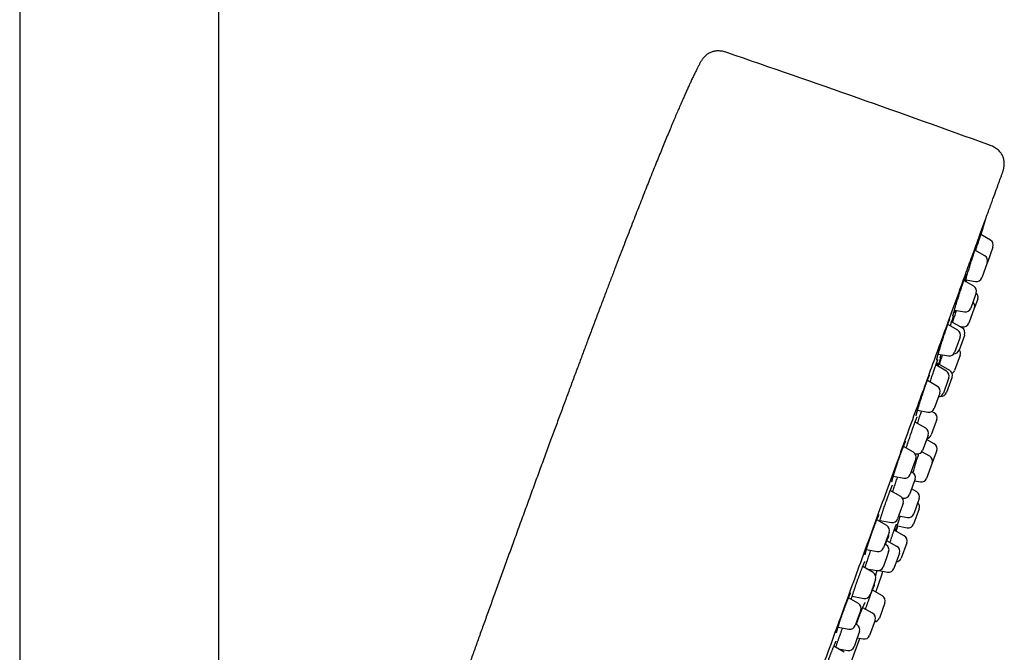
# Model space of a CAD drawing. Header units: millimetres. Extents: x 8 to 789, y 12 to 2370.
# Tile 84 of 85: x 679 to 767, y 2193 to 2249. Entities that reach past the tile are written whole.
import ezdxf

# ---------------------------------------------------------------- set-up
doc = ezdxf.new("R2010")
doc.units = ezdxf.units.MM

msp = doc.modelspace()

# ---------------------------------------------------------------- linework, layer by layer
at = {"color": 7, "linetype": 'Continuous', "lineweight": 30}
for p, q in [((696.617, 2016.429), (696.617, 2308.662)), ((678.817, 2301.548), (678.817, 2016.56)), ((765.61, 2229.34), (764.736, 2229.844)), ((765.106, 2227.956), (764.223, 2228.466)), ((765.829, 2228.736), (765.33, 2227.363)), ((765.315, 2227.323), (764.826, 2225.979)), ((765.326, 2227.352), (765.315, 2227.323)), ((765.328, 2227.358), (765.33, 2227.363)), ((764.118, 2225.242), (763.228, 2225.756)), ((763.393, 2225.813), (764.269, 2225.658)), ((764.308, 2224.557), (763.838, 2223.265)), ((764.338, 2224.638), (764.308, 2224.557)), ((764.465, 2224.109), (764.169, 2223.297)), ((762.388, 2223.102), (763.282, 2222.944)), ((764.163, 2223.279), (763.669, 2221.924)), ((764.169, 2223.297), (764.163, 2223.279)), ((763.078, 2221.506), (762.133, 2222.051)), ((762.684, 2221.302), (761.791, 2221.818)), ((762.821, 2221.654), (763.113, 2221.603)), ((762.847, 2220.542), (762.404, 2219.325)), ((763.272, 2220.832), (762.798, 2219.529)), ((762.904, 2220.698), (762.847, 2220.542)), ((763.297, 2220.902), (763.272, 2220.832)), ((760.935, 2219.165), (761.848, 2219.004)), ((761.114, 2218.663), (761.119, 2218.674)), ((761.119, 2218.674), (761.127, 2218.696)), ((762.896, 2219.069), (762.399, 2217.703)), ((762.899, 2219.076), (762.896, 2219.069)), ((761.675, 2217.652), (760.727, 2218.2)), ((761.963, 2217.712), (760.98, 2218.279)), ((760.859, 2216.287), (759.965, 2216.803)), ((761.839, 2216.894), (761.395, 2215.676)), ((762.162, 2217.051), (761.683, 2215.735)), ((761.895, 2217.048), (761.839, 2216.894)), ((762.182, 2217.108), (762.162, 2217.051)), ((761.079, 2215.683), (760.987, 2215.432)), ((760.987, 2215.432), (760.579, 2214.31)), ((759.091, 2214.153), (760.022, 2213.989)), ((760.583, 2213.922), (760.362, 2214.05)), ((759.814, 2212.539), (758.866, 2213.086)), ((760.747, 2213.164), (760.303, 2211.945)), ((760.803, 2213.318), (760.747, 2213.164)), ((759.937, 2211.669), (759.534, 2210.562)), ((760.58, 2211.149), (759.889, 2211.539)), ((760.034, 2211.935), (759.937, 2211.669)), ((758.712, 2210.39), (757.822, 2210.904)), ((760.177, 2210.044), (759.471, 2210.443)), ((760.804, 2210.543), (760.402, 2209.438)), ((758.932, 2209.786), (758.8, 2209.423)), ((758.859, 2210.261), (758.977, 2210.24)), ((758.8, 2209.423), (758.433, 2208.413)), ((758.643, 2208.592), (758.523, 2208.661)), ((760.402, 2209.438), (759.902, 2208.065)), ((756.927, 2208.259), (757.876, 2208.092)), ((758.863, 2207.988), (758.757, 2207.697)), ((758.811, 2207.843), (759.34, 2207.744)), ((757.59, 2206.429), (756.646, 2206.974)), ((758.757, 2207.697), (758.363, 2206.615)), ((759.019, 2206.862), (758.55, 2207.127)), ((756.42, 2206.369), (756.445, 2206.438)), ((757.731, 2206.307), (757.807, 2206.294)), ((759.244, 2206.256), (758.744, 2204.883)), ((757.665, 2205.426), (757.31, 2204.452)), ((757.81, 2205.825), (757.665, 2205.426)), ((759.232, 2205.346), (758.732, 2203.973)), ((756.328, 2203.838), (755.443, 2204.348)), ((755.729, 2204.311), (756.753, 2204.131)), ((757.403, 2204.708), (758.182, 2204.563)), ((757.904, 2202.922), (756.998, 2203.431)), ((757.111, 2203.508), (757.075, 2203.388)), ((757.167, 2203.336), (757.32, 2203.813)), ((757.282, 2203.82), (758.17, 2203.653)), ((756.37, 2202.747), (756.048, 2201.861)), ((757.245, 2201.987), (756.346, 2202.494)), ((756.547, 2203.234), (756.37, 2202.747)), ((754.525, 2201.71), (755.491, 2201.54)), ((756.286, 2202.116), (756.166, 2202.186)), ((758.129, 2202.315), (757.629, 2200.942)), ((756.34, 2201.056), (756.006, 2200.139)), ((756.506, 2201.512), (756.34, 2201.056)), ((757.469, 2201.381), (756.97, 2200.008)), ((755.118, 2199.638), (754.182, 2200.179)), ((754.523, 2199.981), (755.45, 2199.818)), ((755.663, 2199.827), (756.408, 2199.688)), ((755.338, 2199.034), (755.139, 2198.487)), ((755.139, 2198.487), (754.838, 2197.661)), ((755.95, 2197.555), (755.05, 2198.061)), ((753.796, 2196.882), (752.921, 2197.387)), ((753.241, 2197.523), (754.282, 2197.34)), ((755.068, 2196.007), (754.184, 2196.506)), ((756.175, 2196.948), (755.675, 2195.575)), ((753.79, 2195.659), (753.516, 2194.905)), ((754.016, 2196.278), (753.79, 2195.659)), ((751.977, 2194.757), (752.959, 2194.584)), ((753.687, 2194.975), (753.567, 2195.045)), ((755.293, 2195.401), (754.793, 2194.028)), ((753.674, 2193.732), (753.407, 2192.999)), ((753.907, 2194.371), (753.674, 2193.732)), ((753.701, 2193.806), (754.231, 2193.707)), ((752.526, 2192.517), (751.6, 2193.051)), ((751.983, 2192.83), (752.851, 2192.677))]:
    msp.add_line(p, q, dxfattribs=at)
at = {"color": 7, "linetype": 'Continuous', "lineweight": 30, "flags": 128}
for points in [[(764.751, 2229.835), (764.914, 2230.363), (765.197, 2231.285)], [(755.36, 2197.886), (755.891, 2199.454), (755.995, 2199.765)], [(753.061, 2191.38), (753.422, 2192.372), (753.922, 2193.765)]]:
    msp.add_lwpolyline(points, dxfattribs=at)
at = {"color": 7, "linetype": 'Continuous', "lineweight": 30}
for centre, radius, start, end in [((288.512, 921.614), 1400, 70.081968, 71.097779), ((765.36, 2228.907), 0.5, 340, 60), ((764.856, 2227.523), 0.5, 340, 60), ((764.356, 2226.15), 0.5, 260, 340), ((763.868, 2224.809), 0.5, 340, 60), ((763.995, 2224.28), 0.5, 340, 46.42413), ((763.699, 2223.468), 0.5, 340, 46.42182), ((763.368, 2223.436), 0.5, 260, 340), ((763.199, 2222.095), 0.5, 260, 340), ((762.434, 2220.869), 0.5, 340, 60), ((762.828, 2221.073), 0.5, 340, 60), ((761.934, 2219.496), 0.5, 260, 340), ((762.328, 2219.7), 0.5, 271.09614, 340), ((762.429, 2219.247), 0.5, 340, 40), ((761.425, 2217.219), 0.5, 340, 60), ((761.713, 2217.279), 0.5, 340, 60), ((761.929, 2217.874), 0.5, 300.71879, 340), ((760.609, 2215.854), 0.5, 340, 60), ((760.925, 2215.847), 0.5, 273.57818, 340), ((761.213, 2215.906), 0.5, 264.58403, 340), ((760.109, 2214.481), 0.5, 260, 340), ((760.333, 2213.489), 0.5, 340, 60), ((759.564, 2212.106), 0.5, 340, 60), ((759.834, 2212.116), 0.5, 280, 340), ((758.462, 2209.957), 0.5, 340, 60), ((759.064, 2210.733), 0.5, 260, 340), ((760.334, 2210.714), 0.5, 340, 60.58524), ((759.932, 2209.609), 0.5, 340, 60.58524), ((757.963, 2208.584), 0.5, 260, 340), ((758.393, 2208.159), 0.5, 340, 60), ((759.432, 2208.236), 0.5, 259.41476, 340), ((758.774, 2206.427), 0.5, 340, 60.58524), ((757.34, 2205.996), 0.5, 340, 60), ((757.894, 2206.786), 0.5, 260, 340), ((758.762, 2205.517), 0.5, 340, 46.42182), ((756.84, 2204.623), 0.5, 260, 340), ((758.274, 2205.054), 0.5, 259.41476, 340), ((756.078, 2203.405), 0.5, 340, 60), ((758.262, 2204.144), 0.5, 259.34063, 340), ((757.659, 2202.486), 0.5, 340, 60.65937), ((755.578, 2202.032), 0.5, 260, 340), ((756.036, 2201.683), 0.5, 340, 60), ((756.999, 2201.552), 0.5, 340, 60.58524), ((757.159, 2201.113), 0.5, 273.57818, 340), ((755.537, 2200.31), 0.5, 260, 340), ((756.5, 2200.179), 0.5, 259.41476, 340), ((754.868, 2199.205), 0.5, 340, 60), ((754.369, 2197.832), 0.5, 260, 340), ((755.705, 2197.119), 0.5, 340, 60.65937), ((753.546, 2196.449), 0.5, 340, 60), ((754.823, 2195.572), 0.5, 340, 60.58524), ((755.206, 2195.746), 0.5, 273.57818, 340), ((753.046, 2195.076), 0.5, 260, 340), ((753.437, 2194.542), 0.5, 340, 60), ((754.323, 2194.199), 0.5, 259.41476, 340), ((752.938, 2193.17), 0.5, 260, 340)]:
    msp.add_arc(centre, radius, start, end, dxfattribs=at)
for points, knots in [([(742.047, 2246.116), (741.98, 2246.139), (741.847, 2246.184), (741.648, 2246.233), (741.458, 2246.261), (741.281, 2246.271), (741.124, 2246.265), (740.99, 2246.249), (740.876, 2246.227), (740.767, 2246.199), (740.649, 2246.16), (740.514, 2246.101), (740.365, 2246.018), (740.208, 2245.906), (740.049, 2245.764), (739.896, 2245.591), (739.757, 2245.39), (739.677, 2245.243), (739.636, 2245.168)], [0, 0, 0, 0, 0.0745883, 0.14572, 0.2130553, 0.2749124, 0.3297473, 0.3766349, 0.4152176, 0.4508221, 0.4939619, 0.5449376, 0.6039711, 0.6710451, 0.7454808, 0.8258335, 0.910567, 1, 1, 1, 1]), ([(739.636, 2245.167), (739.618, 2245.133), (739.557, 2245.02), (739.452, 2244.817), (739.317, 2244.55), (739.171, 2244.254), (739.013, 2243.928), (738.856, 2243.597), (738.702, 2243.266), (738.551, 2242.937), (738.392, 2242.585), (738.224, 2242.209), (738.046, 2241.808), (737.86, 2241.381), (737.663, 2240.926), (737.457, 2240.444), (737.24, 2239.933), (737.013, 2239.393), (736.775, 2238.822), (736.531, 2238.231), (736.281, 2237.622), (736.025, 2236.994), (735.758, 2236.336), (735.481, 2235.646), (735.201, 2234.949), (734.921, 2234.244), (734.64, 2233.534), (734.349, 2232.796), (734.048, 2232.029), (733.739, 2231.238), (733.421, 2230.422), (733.096, 2229.581), (732.76, 2228.711), (732.411, 2227.804), (732.049, 2226.859), (731.673, 2225.875), (731.286, 2224.857), (730.888, 2223.806), (730.477, 2222.72), (730.055, 2221.599), (729.639, 2220.492), (729.231, 2219.403), (728.831, 2218.332), (728.421, 2217.234), (728.002, 2216.106), (727.572, 2214.948), (727.133, 2213.761), (726.683, 2212.544), (726.215, 2211.276), (725.729, 2209.955), (725.224, 2208.58), (724.708, 2207.171), (724.18, 2205.726), (723.639, 2204.245), (723.275, 2203.246), (723.091, 2202.74)], [0, 0, 0, 0, 0.002564, 0.008483, 0.015034, 0.022263, 0.030212, 0.038926, 0.046338, 0.054271, 0.062745, 0.071783, 0.081406, 0.091634, 0.10249, 0.113995, 0.12617, 0.139036, 0.152614, 0.166927, 0.181113, 0.195988, 0.211571, 0.227878, 0.244928, 0.261053, 0.277816, 0.295232, 0.313314, 0.332075, 0.351175, 0.370957, 0.391431, 0.412611, 0.434965, 0.45808, 0.48197, 0.506649, 0.532129, 0.558425, 0.58555, 0.609974, 0.635052, 0.660793, 0.687206, 0.714299, 0.742082, 0.770564, 0.799753, 0.831101, 0.863246, 0.896198, 0.929967, 0.964565, 1, 1, 1, 1]), ([(766.655, 2235.303), (766.672, 2235.349), (766.701, 2235.43), (766.737, 2235.537), (766.761, 2235.62), (766.784, 2235.704), (766.806, 2235.804), (766.83, 2235.946), (766.845, 2236.118), (766.843, 2236.314), (766.824, 2236.474), (766.798, 2236.602), (766.77, 2236.703), (766.731, 2236.814), (766.677, 2236.934), (766.603, 2237.063), (766.506, 2237.196), (766.386, 2237.331), (766.24, 2237.463), (766.07, 2237.586), (765.88, 2237.695), (765.674, 2237.788), (765.53, 2237.841), (765.457, 2237.867)], [0, 0, 0, 0, 0.044862, 0.079588, 0.103976, 0.124847, 0.159906, 0.197801, 0.258214, 0.318481, 0.377783, 0.406917, 0.43845, 0.474469, 0.515015, 0.560348, 0.610777, 0.666399, 0.726907, 0.791503, 0.859048, 0.928536, 1, 1, 1, 1]), ([(751.094, 2192.548), (751.436, 2193.488), (752.117, 2195.359), (753.131, 2198.146), (754.133, 2200.897), (755.121, 2203.612), (756.096, 2206.29), (757.053, 2208.921), (757.986, 2211.484), (758.885, 2213.955), (759.747, 2216.323), (760.572, 2218.589), (761.359, 2220.751), (762.105, 2222.802), (762.806, 2224.726), (763.453, 2226.505), (764.045, 2228.13), (764.58, 2229.601), (765.059, 2230.918), (765.481, 2232.076), (765.842, 2233.069), (766.139, 2233.885), (766.37, 2234.519), (766.536, 2234.976), (766.629, 2235.23), (766.666, 2235.333), (766.655, 2235.303), (766.655, 2235.303)], [0, 0, 0, 0, 0.041967, 0.083572, 0.124994, 0.166416, 0.208018, 0.24998, 0.291949, 0.333556, 0.374979, 0.4164, 0.458, 0.499959, 0.541928, 0.583535, 0.624958, 0.666379, 0.70798, 0.749939, 0.791908, 0.833515, 0.874938, 0.916359, 0.957959, 0.999918, 1, 1, 1, 1]), ([(764.293, 2228.426), (764.306, 2228.468), (764.341, 2228.582), (764.399, 2228.768), (764.465, 2228.981), (764.53, 2229.188), (764.592, 2229.386), (764.651, 2229.574), (764.705, 2229.748), (764.755, 2229.906), (764.8, 2230.047), (764.839, 2230.169), (764.871, 2230.269), (764.896, 2230.346), (764.913, 2230.398), (764.918, 2230.414), (764.921, 2230.42)], [0, 0, 0, 0, 0.043864, 0.119222, 0.19482, 0.270178, 0.345518, 0.421099, 0.496438, 0.571712, 0.647226, 0.7225, 0.797687, 0.873115, 0.948303, 1, 1, 1, 1]), ([(764.924, 2230.422), (764.921, 2230.411), (764.915, 2230.389), (764.896, 2230.326), (764.871, 2230.241), (764.839, 2230.135), (764.8, 2230.007), (764.769, 2229.907), (764.75, 2229.845), (764.748, 2229.837)], [0, 0, 0, 0, 0.163281, 0.326043, 0.488799, 0.652074, 0.814831, 0.977699, 1, 1, 1, 1]), ([(764.917, 2230.411), (764.918, 2230.412), (764.919, 2230.414), (764.918, 2230.414), (764.918, 2230.413)], [0, 0, 0, 0, 0.887981, 1, 1, 1, 1]), ([(763.355, 2225.683), (763.355, 2225.685), (763.369, 2225.731), (763.401, 2225.839), (763.451, 2226.006), (763.506, 2226.188), (763.565, 2226.383), (763.628, 2226.587), (763.693, 2226.798), (763.76, 2227.013), (763.828, 2227.229), (763.895, 2227.445), (763.962, 2227.656), (764.027, 2227.861), (764.09, 2228.057), (764.149, 2228.24), (764.204, 2228.41), (764.254, 2228.564), (764.299, 2228.698), (764.336, 2228.808), (764.355, 2228.862), (764.363, 2228.885)], [0, 0, 0, 0, 0.00236, 0.058322, 0.114463, 0.170426, 0.226446, 0.282645, 0.338666, 0.394715, 0.450943, 0.506992, 0.563028, 0.619243, 0.675279, 0.731266, 0.787431, 0.843418, 0.899341, 0.955442, 1, 1, 1, 1]), ([(764.395, 2228.916), (764.395, 2228.916), (764.389, 2228.893), (764.37, 2228.827), (764.339, 2228.716), (764.301, 2228.589), (764.272, 2228.491), (764.259, 2228.445)], [0, 0, 0, 0, 0.0026434, 0.2580256, 0.513581, 0.7699499, 1, 1, 1, 1]), ([(764.36, 2228.877), (764.364, 2228.888), (764.374, 2228.916), (764.386, 2228.951), (764.396, 2228.979), (764.403, 2228.996), (764.406, 2229.004), (764.406, 2229.004), (764.406, 2229.004)], [0, 0, 0, 0, 0.156732, 0.381873, 0.600179, 0.779417, 0.929522, 1, 1, 1, 1]), ([(763.297, 2225.955), (763.304, 2225.975), (763.319, 2226.019), (763.341, 2226.079), (763.361, 2226.135), (763.379, 2226.183), (763.393, 2226.219), (763.404, 2226.246), (763.411, 2226.263), (763.415, 2226.271), (763.415, 2226.271), (763.415, 2226.271)], [0, 0, 0, 0, 0.110653, 0.247487, 0.382562, 0.515527, 0.646972, 0.762237, 0.866914, 0.955955, 1, 1, 1, 1]), ([(762.379, 2223.071), (762.388, 2223.104), (762.413, 2223.189), (762.459, 2223.343), (762.515, 2223.529), (762.575, 2223.726), (762.639, 2223.932), (762.705, 2224.144), (762.772, 2224.36), (762.841, 2224.576), (762.91, 2224.79), (762.977, 2225), (763.043, 2225.202), (763.106, 2225.394), (763.166, 2225.574), (763.222, 2225.738), (763.267, 2225.869), (763.29, 2225.937), (763.299, 2225.963)], [0, 0, 0, 0, 0.042636, 0.108109, 0.17379, 0.239263, 0.30477, 0.370486, 0.435992, 0.501484, 0.567184, 0.632675, 0.698108, 0.763751, 0.829184, 0.894543, 0.960111, 1, 1, 1, 1]), ([(763.361, 2225.98), (763.359, 2225.974), (763.346, 2225.929), (763.322, 2225.843), (763.297, 2225.757), (763.286, 2225.722)], [0, 0, 0, 0, 0.086716, 0.638567, 1, 1, 1, 1]), ([(763.433, 2225.805), (763.423, 2225.772), (763.406, 2225.721), (763.392, 2225.679), (763.387, 2225.664)], [0, 0, 0, 0, 0.654599, 1, 1, 1, 1]), ([(763.441, 2225.633), (763.444, 2225.643), (763.455, 2225.678), (763.469, 2225.724), (763.484, 2225.769), (763.489, 2225.787), (763.492, 2225.795)], [0, 0, 0, 0, 0.125675, 0.448905, 0.763184, 1, 1, 1, 1]), ([(762.231, 2221.995), (762.239, 2222.019), (762.264, 2222.102), (762.312, 2222.256), (762.375, 2222.455), (762.44, 2222.662), (762.505, 2222.868), (762.549, 2223.005), (762.569, 2223.07)], [0, 0, 0, 0, 0.079543, 0.26773, 0.45532, 0.643039, 0.831358, 1, 1, 1, 1]), ([(762.242, 2222.566), (762.242, 2222.566), (762.242, 2222.565), (762.243, 2222.57), (762.245, 2222.581), (762.249, 2222.601), (762.257, 2222.631), (762.267, 2222.671), (762.28, 2222.72), (762.296, 2222.779), (762.314, 2222.846), (762.336, 2222.922), (762.358, 2222.999), (762.374, 2223.054), (762.381, 2223.078)], [0, 0, 0, 0, 0.007279, 0.063415, 0.131577, 0.211176, 0.299791, 0.394235, 0.492755, 0.594979, 0.699724, 0.806186, 0.913742, 1, 1, 1, 1]), ([(762.453, 2223.09), (762.438, 2223.044), (762.405, 2222.947), (762.377, 2222.868), (762.362, 2222.826)], [0, 0, 0, 0, 0.472502, 1, 1, 1, 1]), ([(761.708, 2221.583), (761.718, 2221.611), (761.74, 2221.674), (761.772, 2221.765), (761.804, 2221.856), (761.834, 2221.94), (761.862, 2222.017), (761.888, 2222.085), (761.911, 2222.146), (761.932, 2222.199), (761.95, 2222.243), (761.964, 2222.276), (761.974, 2222.299), (761.979, 2222.311), (761.982, 2222.316), (761.981, 2222.315), (761.981, 2222.315)], [0, 0, 0, 0, 0.069769, 0.1551328, 0.2400522, 0.3243981, 0.407908, 0.4907907, 0.5737138, 0.6563161, 0.7380353, 0.8179387, 0.8848842, 0.9440515, 0.9935822, 1, 1, 1, 1]), ([(762.011, 2221.69), (762.014, 2221.701), (762.039, 2221.774), (762.081, 2221.899), (762.136, 2222.061), (762.185, 2222.204), (762.224, 2222.316), (762.244, 2222.37), (762.251, 2222.391)], [0, 0, 0, 0, 0.033714, 0.243435, 0.452488, 0.661675, 0.871532, 1, 1, 1, 1]), ([(762.299, 2222.43), (762.29, 2222.397), (762.271, 2222.331), (762.234, 2222.203), (762.203, 2222.1), (762.183, 2222.035), (762.18, 2222.024)], [0, 0, 0, 0, 0.311525, 0.62331, 0.936088, 1, 1, 1, 1]), ([(762.249, 2222.382), (762.251, 2222.39), (762.256, 2222.403), (762.26, 2222.414), (762.262, 2222.419)], [0, 0, 0, 0, 0.5537313, 1, 1, 1, 1]), ([(762.262, 2222.419), (762.265, 2222.429), (762.275, 2222.455), (762.288, 2222.491), (762.301, 2222.524), (762.31, 2222.548), (762.316, 2222.56), (762.318, 2222.566), (762.318, 2222.565), (762.318, 2222.565)], [0, 0, 0, 0, 0.111283, 0.316728, 0.519845, 0.695494, 0.851214, 0.978715, 1, 1, 1, 1]), ([(760.988, 2219.345), (760.999, 2219.382), (761.027, 2219.476), (761.078, 2219.644), (761.139, 2219.843), (761.204, 2220.051), (761.272, 2220.264), (761.341, 2220.479), (761.41, 2220.695), (761.48, 2220.908), (761.549, 2221.115), (761.616, 2221.314), (761.67, 2221.473), (761.7, 2221.559), (761.71, 2221.588)], [0, 0, 0, 0, 0.056986, 0.146742, 0.236785, 0.326541, 0.416277, 0.506299, 0.596034, 0.68569, 0.775633, 0.865289, 0.954843, 1, 1, 1, 1]), ([(760.797, 2218.642), (760.797, 2218.641), (760.797, 2218.641), (760.798, 2218.647), (760.801, 2218.659), (760.805, 2218.682), (760.813, 2218.714), (760.823, 2218.756), (760.836, 2218.807), (760.852, 2218.868), (760.871, 2218.937), (760.892, 2219.014), (760.916, 2219.098), (760.942, 2219.189), (760.967, 2219.273), (760.983, 2219.329), (760.99, 2219.351)], [0, 0, 0, 0, 0.0133758, 0.060441, 0.1169612, 0.1827273, 0.2563138, 0.3357357, 0.4191249, 0.5050306, 0.5924045, 0.6804904, 0.7686897, 0.8565065, 0.943671, 1, 1, 1, 1]), ([(760.709, 2218.151), (760.717, 2218.173), (760.736, 2218.227), (760.758, 2218.287), (760.776, 2218.338), (760.794, 2218.387), (760.816, 2218.446), (760.84, 2218.509), (760.861, 2218.564), (760.879, 2218.61), (760.894, 2218.646), (760.905, 2218.672), (760.912, 2218.687), (760.916, 2218.695), (760.915, 2218.694), (760.915, 2218.694)], [0, 0, 0, 0, 0.073551, 0.173748, 0.213436, 0.265599, 0.363779, 0.462106, 0.560416, 0.658113, 0.754263, 0.837039, 0.911415, 0.974323, 1, 1, 1, 1]), ([(760.85, 2218.35), (760.849, 2218.348), (760.837, 2218.305), (760.818, 2218.241), (760.798, 2218.174), (760.794, 2218.161)], [0, 0, 0, 0, 0.041094, 0.811852, 1, 1, 1, 1]), ([(760.916, 2218.091), (760.926, 2218.122), (760.956, 2218.21), (761, 2218.339), (761.048, 2218.475), (761.087, 2218.588), (761.108, 2218.645), (761.117, 2218.671)], [0, 0, 0, 0, 0.122372, 0.349322, 0.576431, 0.804267, 1, 1, 1, 1]), ([(761.151, 2218.701), (761.151, 2218.701), (761.144, 2218.678), (761.125, 2218.612), (761.091, 2218.502), (761.055, 2218.383), (761.027, 2218.295), (761.016, 2218.258)], [0, 0, 0, 0, 0.000039, 0.269554, 0.538215, 0.807037, 1, 1, 1, 1]), ([(761.052, 2218.237), (761.072, 2218.298), (761.113, 2218.426), (761.179, 2218.63), (761.248, 2218.844), (761.299, 2219.001), (761.326, 2219.083), (761.33, 2219.095)], [0, 0, 0, 0, 0.21907, 0.465451, 0.712618, 0.958998, 1, 1, 1, 1]), ([(761.121, 2218.847), (761.121, 2218.848), (761.122, 2218.849), (761.124, 2218.86), (761.128, 2218.878), (761.136, 2218.906), (761.146, 2218.944), (761.158, 2218.988), (761.168, 2219.023), (761.172, 2219.039)], [0, 0, 0, 0, 0.092797, 0.210191, 0.349682, 0.50702, 0.675874, 0.850747, 1, 1, 1, 1]), ([(761.127, 2218.696), (761.127, 2218.697), (761.133, 2218.713), (761.142, 2218.738), (761.153, 2218.766), (761.16, 2218.782), (761.163, 2218.791), (761.163, 2218.79), (761.163, 2218.79)], [0, 0, 0, 0, 0.011216, 0.27162, 0.528017, 0.740019, 0.917405, 1, 1, 1, 1]), ([(761.17, 2219.03), (761.174, 2219.044), (761.181, 2219.07), (761.191, 2219.104), (761.195, 2219.119)], [0, 0, 0, 0, 0.550671, 1, 1, 1, 1]), ([(761.236, 2219.112), (761.232, 2219.098), (761.225, 2219.081), (761.22, 2219.067), (761.219, 2219.063)], [0, 0, 0, 0, 0.742063, 1, 1, 1, 1]), ([(760.207, 2216.663), (760.227, 2216.723), (760.27, 2216.855), (760.337, 2217.059), (760.408, 2217.272), (760.477, 2217.479), (760.545, 2217.678), (760.61, 2217.867), (760.666, 2218.028), (760.698, 2218.119), (760.711, 2218.157)], [0, 0, 0, 0, 0.1109701, 0.2434872, 0.3755822, 0.5075765, 0.6399922, 0.771986, 0.9040641, 1, 1, 1, 1]), ([(759.63, 2215.849), (759.643, 2215.888), (759.67, 2215.969), (759.711, 2216.089), (759.753, 2216.209), (759.794, 2216.326), (759.833, 2216.439), (759.872, 2216.547), (759.908, 2216.648), (759.943, 2216.744), (759.976, 2216.833), (760.007, 2216.916), (760.036, 2216.992), (760.063, 2217.061), (760.088, 2217.123), (760.11, 2217.175), (760.128, 2217.217), (760.142, 2217.249), (760.152, 2217.271), (760.158, 2217.282), (760.161, 2217.288), (760.16, 2217.287), (760.16, 2217.286)], [0, 0, 0, 0, 0.052464, 0.109355, 0.166301, 0.223181, 0.279904, 0.336384, 0.392555, 0.448294, 0.503626, 0.559137, 0.614809, 0.670485, 0.725934, 0.780858, 0.834816, 0.881845, 0.925227, 0.963562, 0.995927, 1, 1, 1, 1]), ([(759.404, 2215.168), (759.42, 2215.214), (759.457, 2215.332), (759.52, 2215.523), (759.581, 2215.705), (759.617, 2215.813), (759.63, 2215.851)], [0, 0, 0, 0, 0.206025, 0.518057, 0.831085, 1, 1, 1, 1]), ([(758.959, 2213.643), (758.959, 2213.643), (758.959, 2213.642), (758.96, 2213.647), (758.962, 2213.659), (758.966, 2213.681), (758.973, 2213.712), (758.982, 2213.752), (758.995, 2213.803), (759.01, 2213.862), (759.028, 2213.929), (759.049, 2214.004), (759.072, 2214.086), (759.097, 2214.175), (759.125, 2214.27), (759.156, 2214.371), (759.188, 2214.479), (759.223, 2214.592), (759.259, 2214.709), (759.297, 2214.83), (759.336, 2214.953), (759.372, 2215.066), (759.395, 2215.139), (759.405, 2215.169)], [0, 0, 0, 0, 0.005352, 0.034997, 0.070195, 0.110846, 0.156158, 0.204941, 0.256001, 0.308377, 0.361377, 0.414504, 0.467403, 0.520479, 0.574439, 0.628981, 0.683976, 0.739294, 0.794797, 0.850341, 0.905775, 0.960998, 1, 1, 1, 1]), ([(759.075, 2212.965), (759.093, 2213.02), (759.135, 2213.146), (759.201, 2213.344), (759.272, 2213.556), (759.342, 2213.762), (759.404, 2213.942), (759.44, 2214.046), (759.455, 2214.089)], [0, 0, 0, 0, 0.140328, 0.324159, 0.507405, 0.69055, 0.87428, 1, 1, 1, 1]), ([(758.802, 2212.914), (758.809, 2212.932), (758.827, 2212.981), (758.855, 2213.058), (758.887, 2213.145), (758.918, 2213.225), (758.946, 2213.299), (758.972, 2213.365), (758.996, 2213.423), (759.016, 2213.472), (759.033, 2213.511), (759.045, 2213.539), (759.054, 2213.556), (759.058, 2213.566), (759.059, 2213.566), (759.059, 2213.566)], [0, 0, 0, 0, 0.04731, 0.136896, 0.226802, 0.31715, 0.40777, 0.498337, 0.588414, 0.677424, 0.764515, 0.839036, 0.906466, 0.964489, 1, 1, 1, 1]), ([(758.204, 2211.163), (758.219, 2211.209), (758.256, 2211.324), (758.319, 2211.514), (758.39, 2211.728), (758.462, 2211.943), (758.535, 2212.155), (758.606, 2212.362), (758.669, 2212.541), (758.706, 2212.646), (758.721, 2212.689)], [0, 0, 0, 0, 0.0916437, 0.2277204, 0.3633635, 0.4989032, 0.6348757, 0.7704149, 0.9060407, 1, 1, 1, 1]), ([(758.72, 2212.685), (758.731, 2212.717), (758.756, 2212.787), (758.783, 2212.862), (758.799, 2212.905), (758.802, 2212.914)], [0, 0, 0, 0, 0.410077, 0.868546, 1, 1, 1, 1]), ([(756.798, 2207.761), (756.798, 2207.761), (756.798, 2207.76), (756.798, 2207.764), (756.8, 2207.775), (756.804, 2207.795), (756.81, 2207.824), (756.819, 2207.863), (756.83, 2207.912), (756.845, 2207.969), (756.863, 2208.035), (756.883, 2208.109), (756.907, 2208.191), (756.933, 2208.28), (756.961, 2208.377), (756.992, 2208.479), (757.025, 2208.587), (757.06, 2208.699), (757.097, 2208.815), (757.135, 2208.934), (757.174, 2209.055), (757.214, 2209.178), (757.255, 2209.303), (757.297, 2209.429), (757.34, 2209.557), (757.384, 2209.686), (757.428, 2209.814), (757.472, 2209.941), (757.516, 2210.067), (757.559, 2210.189), (757.601, 2210.309), (757.643, 2210.424), (757.683, 2210.535), (757.722, 2210.641), (757.76, 2210.741), (757.796, 2210.837), (757.831, 2210.927), (757.863, 2211.011), (757.894, 2211.087), (757.922, 2211.157), (757.948, 2211.218), (757.97, 2211.27), (757.989, 2211.311), (758.003, 2211.341), (758.013, 2211.361), (758.019, 2211.372), (758.022, 2211.376), (758.021, 2211.375), (758.021, 2211.375)], [0, 0, 0, 0, 0.000366, 0.013444, 0.028829, 0.046494, 0.066118, 0.087197, 0.109213, 0.131749, 0.154547, 0.17804, 0.20195, 0.226173, 0.250618, 0.275204, 0.299857, 0.3245, 0.349072, 0.373533, 0.397857, 0.421952, 0.446114, 0.47043, 0.494882, 0.519445, 0.544084, 0.568761, 0.593425, 0.618035, 0.642555, 0.666958, 0.691205, 0.71527, 0.739407, 0.763659, 0.787992, 0.812357, 0.836673, 0.860861, 0.884817, 0.908408, 0.93144, 0.951199, 0.969357, 0.985672, 0.999631, 1, 1, 1, 1]), ([(758.076, 2210.758), (758.083, 2210.78), (758.101, 2210.84), (758.133, 2210.942), (758.17, 2211.055), (758.194, 2211.131), (758.205, 2211.166)], [0, 0, 0, 0, 0.176655, 0.465794, 0.755024, 1, 1, 1, 1]), ([(758.68, 2208.562), (758.681, 2208.565), (758.701, 2208.635), (758.744, 2208.779), (758.807, 2208.993), (758.872, 2209.211), (758.938, 2209.429), (759.004, 2209.644), (759.068, 2209.854), (759.13, 2210.054), (759.172, 2210.188), (759.192, 2210.251), (759.193, 2210.255)], [0, 0, 0, 0, 0.005165, 0.128405, 0.251745, 0.375479, 0.498819, 0.622114, 0.745802, 0.869096, 0.992219, 1, 1, 1, 1]), ([(756.86, 2206.85), (756.865, 2206.865), (756.889, 2206.939), (756.936, 2207.086), (757.003, 2207.288), (757.073, 2207.497), (757.145, 2207.711), (757.218, 2207.925), (757.273, 2208.086), (757.304, 2208.174), (757.31, 2208.192)], [0, 0, 0, 0, 0.037088, 0.190773, 0.34442, 0.498557, 0.652204, 0.805765, 0.959817, 1, 1, 1, 1]), ([(756.445, 2206.438), (756.453, 2206.458), (756.473, 2206.515), (756.507, 2206.607), (756.546, 2206.712), (756.584, 2206.813), (756.62, 2206.908), (756.655, 2206.998), (756.688, 2207.082), (756.718, 2207.158), (756.746, 2207.227), (756.771, 2207.287), (756.793, 2207.338), (756.811, 2207.378), (756.825, 2207.408), (756.835, 2207.427), (756.841, 2207.439), (756.842, 2207.44), (756.842, 2207.441)], [0, 0, 0, 0, 0.036649, 0.106222, 0.176094, 0.246406, 0.317068, 0.387949, 0.458857, 0.529536, 0.599725, 0.669101, 0.737251, 0.80359, 0.860522, 0.913739, 0.961093, 1, 1, 1, 1]), ([(755.976, 2205.085), (755.987, 2205.12), (756.021, 2205.223), (756.081, 2205.402), (756.154, 2205.615), (756.228, 2205.83), (756.303, 2206.041), (756.367, 2206.224), (756.406, 2206.331), (756.421, 2206.373)], [0, 0, 0, 0, 0.084137, 0.24637, 0.409121, 0.571353, 0.733689, 0.896544, 1, 1, 1, 1]), ([(757.752, 2206.271), (757.754, 2206.278), (757.757, 2206.288), (757.76, 2206.298), (757.762, 2206.302)], [0, 0, 0, 0, 0.621927, 1, 1, 1, 1]), ([(754.396, 2201.219), (754.396, 2201.219), (754.396, 2201.218), (754.397, 2201.226), (754.4, 2201.242), (754.405, 2201.267), (754.412, 2201.302), (754.423, 2201.347), (754.437, 2201.401), (754.454, 2201.465), (754.474, 2201.537), (754.497, 2201.617), (754.523, 2201.704), (754.551, 2201.798), (754.581, 2201.898), (754.614, 2202.002), (754.649, 2202.111), (754.685, 2202.224), (754.723, 2202.34), (754.762, 2202.459), (754.803, 2202.582), (754.845, 2202.707), (754.889, 2202.834), (754.933, 2202.963), (754.978, 2203.091), (755.023, 2203.219), (755.068, 2203.346), (755.112, 2203.471), (755.157, 2203.593), (755.2, 2203.711), (755.243, 2203.827), (755.284, 2203.938), (755.325, 2204.046), (755.365, 2204.15), (755.403, 2204.248), (755.44, 2204.34), (755.475, 2204.426), (755.507, 2204.505), (755.537, 2204.576), (755.564, 2204.638), (755.587, 2204.692), (755.608, 2204.736), (755.624, 2204.769), (755.636, 2204.792), (755.644, 2204.805), (755.647, 2204.811), (755.647, 2204.81), (755.647, 2204.81)], [0, 0, 0, 0, 0.007239, 0.021424, 0.037789, 0.05613, 0.076079, 0.097528, 0.120069, 0.143384, 0.167237, 0.191448, 0.215881, 0.240428, 0.264996, 0.289506, 0.313916, 0.33816, 0.36227, 0.386578, 0.411042, 0.43564, 0.460339, 0.485103, 0.509886, 0.53464, 0.559327, 0.583916, 0.608384, 0.632641, 0.65687, 0.681243, 0.705736, 0.730316, 0.75494, 0.779543, 0.804066, 0.828444, 0.852608, 0.876475, 0.899927, 0.922688, 0.944988, 0.964001, 0.981152, 0.996006, 1, 1, 1, 1]), ([(755.697, 2204.202), (755.701, 2204.218), (755.714, 2204.262), (755.738, 2204.341), (755.768, 2204.437), (755.799, 2204.539), (755.833, 2204.647), (755.869, 2204.758), (755.906, 2204.873), (755.942, 2204.983), (755.966, 2205.055), (755.977, 2205.088)], [0, 0, 0, 0, 0.069995, 0.188955, 0.308872, 0.429246, 0.549535, 0.669274, 0.788136, 0.905872, 1, 1, 1, 1]), ([(757.142, 2203.35), (757.145, 2203.359), (757.154, 2203.393), (757.179, 2203.476), (757.215, 2203.597), (757.257, 2203.738), (757.306, 2203.897), (757.359, 2204.072), (757.417, 2204.259), (757.479, 2204.459), (757.523, 2204.601), (757.547, 2204.676), (757.548, 2204.681)], [0, 0, 0, 0, 0.041873, 0.160419, 0.279034, 0.398028, 0.516644, 0.635378, 0.75449, 0.873224, 0.992053, 1, 1, 1, 1]), ([(757.166, 2204.201), (757.166, 2204.201), (757.166, 2204.2), (757.166, 2204.205), (757.168, 2204.217), (757.171, 2204.235), (757.174, 2204.251), (757.176, 2204.258)], [0, 0, 0, 0, 0.037656, 0.250285, 0.503203, 0.796385, 1, 1, 1, 1]), ([(756.77, 2202.776), (756.782, 2202.81), (756.807, 2202.884), (756.844, 2202.994), (756.883, 2203.107), (756.921, 2203.215), (756.957, 2203.317), (756.991, 2203.413), (757.017, 2203.486), (757.037, 2203.54), (757.056, 2203.593), (757.079, 2203.655), (757.104, 2203.723), (757.128, 2203.783), (757.148, 2203.834), (757.165, 2203.877), (757.179, 2203.909), (757.189, 2203.93), (757.194, 2203.942), (757.195, 2203.944), (757.196, 2203.945)], [0, 0, 0, 0, 0.05392, 0.118665, 0.183449, 0.248101, 0.31249, 0.376503, 0.440045, 0.466873, 0.499931, 0.562216, 0.624619, 0.687098, 0.74932, 0.810815, 0.87081, 0.920517, 0.964011, 1, 1, 1, 1]), ([(757.314, 2203.814), (757.31, 2203.802), (757.288, 2203.736), (757.254, 2203.631), (757.211, 2203.503), (757.179, 2203.406), (757.163, 2203.36), (757.157, 2203.342)], [0, 0, 0, 0, 0.05501, 0.31087, 0.566476, 0.822898, 1, 1, 1, 1]), ([(723.091, 2202.74), (722.924, 2202.281), (722.593, 2201.373), (722.104, 2200.024), (721.626, 2198.705), (721.159, 2197.414), (720.703, 2196.151), (720.266, 2194.939), (719.848, 2193.777), (719.448, 2192.663), (719.057, 2191.572), (718.676, 2190.506), (718.271, 2189.371), (717.844, 2188.171), (717.396, 2186.912), (716.963, 2185.689), (716.545, 2184.502), (716.139, 2183.351), (715.748, 2182.235), (715.37, 2181.153), (715.005, 2180.105), (714.652, 2179.091), (714.313, 2178.109), (713.986, 2177.159), (713.671, 2176.241), (713.368, 2175.354), (713.067, 2174.47), (712.77, 2173.592), (712.476, 2172.719), (712.195, 2171.882), (711.928, 2171.078), (711.672, 2170.304), (711.427, 2169.56), (711.194, 2168.846), (710.973, 2168.163), (710.764, 2167.511), (710.565, 2166.889), (710.378, 2166.296), (710.202, 2165.732), (710.033, 2165.188), (709.873, 2164.664), (709.72, 2164.159), (709.578, 2163.683), (709.445, 2163.234), (709.322, 2162.81), (709.202, 2162.388), (709.085, 2161.97), (708.972, 2161.557), (708.871, 2161.176), (708.78, 2160.826), (708.7, 2160.506), (708.63, 2160.214), (708.569, 2159.949), (708.524, 2159.748), (708.5, 2159.635), (708.494, 2159.603)], [0, 0, 0, 0, 0.0321784, 0.0636663, 0.0944716, 0.1246018, 0.1540647, 0.182868, 0.2094281, 0.2354152, 0.2608358, 0.2856962, 0.3100029, 0.3402131, 0.3695465, 0.3980164, 0.4256363, 0.4524195, 0.4783796, 0.5035299, 0.5278837, 0.5514546, 0.574256, 0.5963012, 0.6176036, 0.6381768, 0.658034, 0.6790662, 0.6992661, 0.7186518, 0.737241, 0.7550517, 0.7723083, 0.7888037, 0.8045565, 0.8195852, 0.8339084, 0.8475445, 0.8605122, 0.8728299, 0.8850573, 0.8966131, 0.9075185, 0.917795, 0.9274638, 0.9365463, 0.9467014, 0.9560798, 0.9647184, 0.972654, 0.9799235, 0.9864505, 0.9924056, 0.9978237, 1, 1, 1, 1]), ([(756.219, 2202.155), (756.224, 2202.17), (756.243, 2202.221), (756.273, 2202.303), (756.31, 2202.4), (756.345, 2202.492), (756.378, 2202.577), (756.41, 2202.656), (756.439, 2202.727), (756.466, 2202.791), (756.49, 2202.845), (756.51, 2202.889), (756.526, 2202.922), (756.537, 2202.944), (756.545, 2202.958), (756.549, 2202.964), (756.548, 2202.963), (756.548, 2202.963)], [0, 0, 0, 0, 0.033733, 0.113871, 0.194317, 0.275094, 0.356062, 0.436981, 0.517564, 0.59747, 0.676244, 0.753261, 0.819927, 0.881651, 0.93682, 0.985687, 1, 1, 1, 1]), ([(756.624, 2202.338), (756.635, 2202.373), (756.671, 2202.48), (756.72, 2202.629), (756.757, 2202.738), (756.771, 2202.78)], [0, 0, 0, 0, 0.234732, 0.706734, 1, 1, 1, 1]), ([(754.492, 2200.394), (754.507, 2200.439), (754.542, 2200.547), (754.603, 2200.728), (754.673, 2200.934), (754.746, 2201.145), (754.82, 2201.359), (754.879, 2201.525), (754.912, 2201.617), (754.92, 2201.64)], [0, 0, 0, 0, 0.120742, 0.285696, 0.450559, 0.615947, 0.780809, 0.945787, 1, 1, 1, 1]), ([(753.826, 2199.241), (753.833, 2199.262), (753.856, 2199.324), (753.893, 2199.425), (753.937, 2199.543), (753.98, 2199.658), (754.022, 2199.77), (754.064, 2199.879), (754.104, 2199.982), (754.142, 2200.08), (754.179, 2200.172), (754.213, 2200.258), (754.245, 2200.335), (754.274, 2200.405), (754.301, 2200.466), (754.324, 2200.519), (754.344, 2200.563), (754.361, 2200.596), (754.373, 2200.62), (754.38, 2200.633), (754.384, 2200.639), (754.383, 2200.639), (754.383, 2200.638)], [0, 0, 0, 0, 0.029532, 0.085654, 0.142038, 0.19881, 0.255909, 0.313245, 0.370707, 0.428131, 0.485356, 0.542228, 0.598587, 0.654263, 0.709045, 0.762975, 0.816761, 0.869647, 0.914697, 0.955198, 0.990004, 1, 1, 1, 1]), ([(754.385, 2200.061), (754.388, 2200.071), (754.401, 2200.112), (754.426, 2200.189), (754.459, 2200.291), (754.482, 2200.363), (754.494, 2200.398)], [0, 0, 0, 0, 0.096473, 0.401847, 0.706192, 1, 1, 1, 1]), ([(755.359, 2199.36), (755.359, 2199.36), (755.359, 2199.36), (755.36, 2199.368), (755.362, 2199.383), (755.366, 2199.409), (755.373, 2199.444), (755.382, 2199.488), (755.394, 2199.542), (755.409, 2199.604), (755.427, 2199.675), (755.446, 2199.747), (755.459, 2199.797), (755.465, 2199.819)], [0, 0, 0, 0, 0.034777, 0.104037, 0.183829, 0.273431, 0.371048, 0.474404, 0.581363, 0.689973, 0.800829, 0.914207, 1, 1, 1, 1]), ([(753.159, 2197.249), (753.16, 2197.253), (753.167, 2197.276), (753.182, 2197.328), (753.204, 2197.404), (753.23, 2197.489), (753.258, 2197.579), (753.288, 2197.676), (753.321, 2197.777), (753.355, 2197.882), (753.391, 2197.992), (753.429, 2198.106), (753.469, 2198.225), (753.51, 2198.347), (753.553, 2198.472), (753.597, 2198.6), (753.642, 2198.728), (753.688, 2198.857), (753.733, 2198.985), (753.764, 2199.07), (753.779, 2199.112)], [0, 0, 0, 0, 0.008725, 0.065823, 0.123754, 0.182112, 0.240554, 0.298767, 0.356568, 0.413836, 0.470886, 0.528681, 0.58699, 0.64572, 0.704757, 0.763979, 0.823249, 0.882413, 0.941368, 1, 1, 1, 1]), ([(753.779, 2199.112), (753.779, 2199.112), (753.794, 2199.155), (753.81, 2199.198), (753.826, 2199.241)], [0, 0, 0, 0, 0.000512, 1, 1, 1, 1]), ([(754.439, 2196.362), (754.452, 2196.4), (754.48, 2196.481), (754.522, 2196.605), (754.566, 2196.735), (754.611, 2196.864), (754.656, 2196.993), (754.701, 2197.12), (754.746, 2197.245), (754.782, 2197.346), (754.811, 2197.426), (754.84, 2197.505), (754.875, 2197.6), (754.916, 2197.71), (754.956, 2197.815), (754.994, 2197.917), (755.031, 2198.013), (755.067, 2198.103), (755.1, 2198.187), (755.131, 2198.263), (755.16, 2198.331), (755.185, 2198.391), (755.207, 2198.442), (755.226, 2198.483), (755.241, 2198.513), (755.251, 2198.532), (755.257, 2198.542), (755.257, 2198.543), (755.257, 2198.544)], [0, 0, 0, 0, 0.038822, 0.08157, 0.124481, 0.167463, 0.210401, 0.253211, 0.295823, 0.33819, 0.359247, 0.381182, 0.422839, 0.46468, 0.506792, 0.549123, 0.5916, 0.634124, 0.676546, 0.718729, 0.760515, 0.801713, 0.842077, 0.881252, 0.919012, 0.950681, 0.978781, 1, 1, 1, 1]), ([(751.846, 2194.268), (751.846, 2194.268), (751.846, 2194.268), (751.847, 2194.276), (751.85, 2194.293), (751.856, 2194.319), (751.864, 2194.354), (751.875, 2194.4), (751.889, 2194.455), (751.907, 2194.519), (751.928, 2194.591), (751.951, 2194.671), (751.977, 2194.757), (752.006, 2194.85), (752.037, 2194.948), (752.07, 2195.051), (752.105, 2195.159), (752.143, 2195.272), (752.182, 2195.389), (752.223, 2195.51), (752.265, 2195.633), (752.309, 2195.759), (752.354, 2195.886), (752.399, 2196.014), (752.444, 2196.141), (752.49, 2196.267), (752.536, 2196.392), (752.581, 2196.514), (752.626, 2196.636), (752.671, 2196.754), (752.716, 2196.871), (752.759, 2196.983), (752.802, 2197.092), (752.843, 2197.195), (752.882, 2197.293), (752.919, 2197.384), (752.954, 2197.468), (752.987, 2197.545), (753.017, 2197.614), (753.044, 2197.674), (753.068, 2197.727), (753.09, 2197.772), (753.107, 2197.805), (753.119, 2197.828), (753.127, 2197.841), (753.13, 2197.847), (753.13, 2197.846), (753.13, 2197.846)], [0, 0, 0, 0, 0.008248, 0.022384, 0.038826, 0.05745, 0.077915, 0.09978, 0.122628, 0.146121, 0.17001, 0.194114, 0.218306, 0.242478, 0.266543, 0.290473, 0.314625, 0.338957, 0.363442, 0.388044, 0.412725, 0.437442, 0.46214, 0.486781, 0.511333, 0.535775, 0.560021, 0.584213, 0.60856, 0.633041, 0.657625, 0.682275, 0.706944, 0.731574, 0.756118, 0.780532, 0.804771, 0.828782, 0.852388, 0.875946, 0.899402, 0.922582, 0.945207, 0.964248, 0.981333, 0.996077, 1, 1, 1, 1]), ([(753.624, 2195.012), (753.632, 2195.036), (753.655, 2195.103), (753.693, 2195.212), (753.738, 2195.34), (753.784, 2195.466), (753.829, 2195.59), (753.874, 2195.711), (753.918, 2195.831), (753.962, 2195.947), (754.006, 2196.061), (754.049, 2196.17), (754.09, 2196.276), (754.131, 2196.376), (754.169, 2196.469), (754.206, 2196.557), (754.24, 2196.637), (754.272, 2196.709), (754.301, 2196.772), (754.327, 2196.827), (754.35, 2196.873), (754.368, 2196.909), (754.382, 2196.935), (754.392, 2196.951), (754.397, 2196.959), (754.397, 2196.959), (754.397, 2196.959)], [0, 0, 0, 0, 0.02615, 0.072428, 0.118564, 0.164504, 0.210188, 0.255513, 0.30097, 0.346695, 0.392636, 0.438729, 0.48489, 0.530996, 0.576946, 0.622635, 0.667955, 0.712788, 0.756917, 0.800256, 0.843193, 0.885273, 0.921434, 0.954485, 0.983692, 1, 1, 1, 1]), ([(752.323, 2194.508), (752.326, 2194.514), (752.343, 2194.562), (752.365, 2194.621), (752.384, 2194.673), (752.388, 2194.684)], [0, 0, 0, 0, 0.104833, 0.797946, 1, 1, 1, 1]), ([(751.778, 2192.948), (751.78, 2192.955), (751.792, 2192.992), (751.816, 2193.064), (751.85, 2193.166), (751.886, 2193.274), (751.925, 2193.386), (751.965, 2193.503), (752.007, 2193.624), (752.05, 2193.748), (752.094, 2193.874), (752.14, 2194.001), (752.173, 2194.095), (752.192, 2194.147), (752.195, 2194.156)], [0, 0, 0, 0, 0.020572, 0.113875, 0.207671, 0.302648, 0.398457, 0.494921, 0.591842, 0.68901, 0.786178, 0.883125, 0.979689, 1, 1, 1, 1]), ([(752.195, 2194.156), (752.207, 2194.189), (752.229, 2194.25), (752.251, 2194.311), (752.261, 2194.338)], [0, 0, 0, 0, 0.550887, 1, 1, 1, 1]), ([(752.261, 2194.338), (752.269, 2194.36), (752.29, 2194.417), (752.31, 2194.473), (752.323, 2194.508)], [0, 0, 0, 0, 0.382858, 1, 1, 1, 1]), ([(750.561, 2190.167), (750.562, 2190.171), (750.57, 2190.197), (750.586, 2190.252), (750.611, 2190.331), (750.638, 2190.416), (750.667, 2190.508), (750.699, 2190.606), (750.734, 2190.71), (750.771, 2190.819), (750.81, 2190.933), (750.85, 2191.052), (750.893, 2191.173), (750.936, 2191.297), (750.981, 2191.423), (751.025, 2191.546), (751.058, 2191.637), (751.083, 2191.706), (751.109, 2191.778), (751.148, 2191.883), (751.194, 2192.008), (751.24, 2192.132), (751.287, 2192.254), (751.333, 2192.375), (751.378, 2192.493), (751.422, 2192.607), (751.465, 2192.717), (751.507, 2192.822), (751.547, 2192.921), (751.584, 2193.013), (751.62, 2193.098), (751.653, 2193.176), (751.683, 2193.248), (751.712, 2193.313), (751.737, 2193.37), (751.76, 2193.419), (751.779, 2193.457), (751.793, 2193.484), (751.802, 2193.501), (751.808, 2193.511), (751.808, 2193.511), (751.808, 2193.511)], [0, 0, 0, 0, 0.005668, 0.033386, 0.061122, 0.08872, 0.116216, 0.144115, 0.172315, 0.200759, 0.229384, 0.258125, 0.286916, 0.315676, 0.34435, 0.372895, 0.399509, 0.405075, 0.419799, 0.447789, 0.475915, 0.504246, 0.532751, 0.561389, 0.590108, 0.618841, 0.647509, 0.67605, 0.704402, 0.732512, 0.760324, 0.787857, 0.815629, 0.84354, 0.871426, 0.89905, 0.926104, 0.949222, 0.970181, 0.988373, 1, 1, 1, 1]), ([(737.256, 2154.529), (737.408, 2154.947), (737.714, 2155.786), (738.238, 2157.226), (738.807, 2158.789), (739.423, 2160.482), (740.095, 2162.33), (740.825, 2164.335), (741.613, 2166.5), (742.443, 2168.78), (743.309, 2171.16), (744.208, 2173.629), (745.135, 2176.175), (746.087, 2178.792), (747.062, 2181.471), (748.056, 2184.202), (749.063, 2186.968), (750.077, 2189.754), (750.755, 2191.617), (751.094, 2192.548)], [0, 0, 0, 0, 0.056574, 0.113415, 0.17016, 0.226689, 0.283221, 0.342868, 0.402514, 0.462416, 0.522329, 0.581975, 0.64161, 0.701258, 0.760904, 0.820805, 0.880718, 0.940364, 1, 1, 1, 1])]:
    msp.add_open_spline(points, degree=3, knots=knots, dxfattribs=at)

doc.saveas('drawing.dxf')
